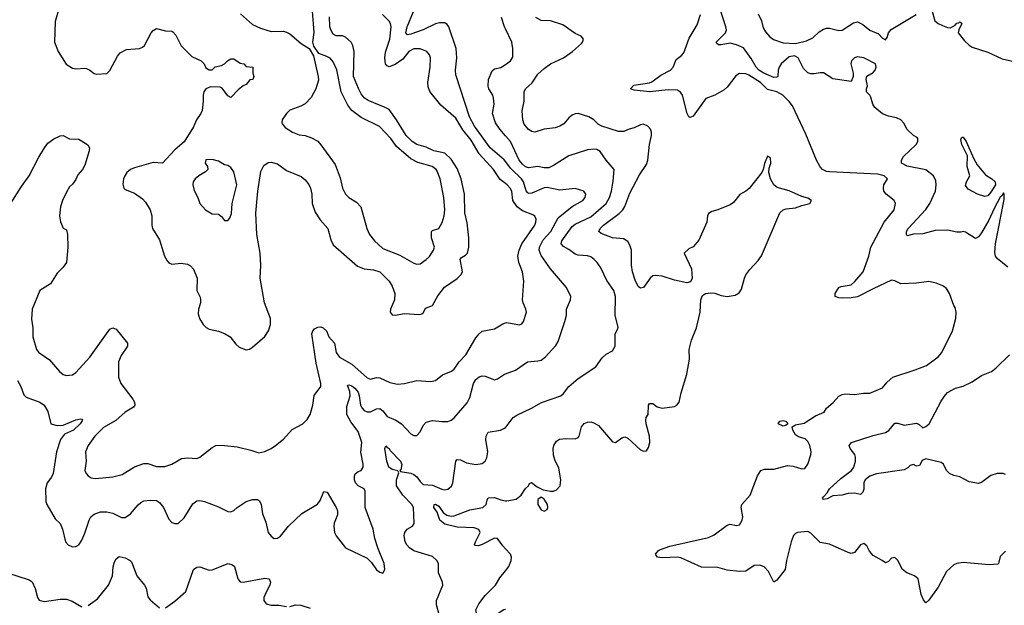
# Model space of a CAD drawing. Header units: inches. Extents: x 1603819 to 1745079, y 385938 to 533966.
# Tile 234 of 256: x 1676869 to 1683216, y 440240 to 444016. Entities that reach past the tile are written whole.
import ezdxf

# ---------------------------------------------------------------- set-up
doc = ezdxf.new("R2010")
doc.units = ezdxf.units.IN
doc.header["$MEASUREMENT"] = 0
doc.layers.add('B6474', color=7, linetype='Continuous')
doc.layers.add('B6484', color=7, linetype='Continuous')

msp = doc.modelspace()

# ---------------------------------------------------------------- linework, layer by layer
at = {"layer": 'B6474', "color": 5}
for points, elevation in [([(1677116.1, 444070), (1677096.8, 444003.2), (1677092.4, 443870), (1677116.9, 443810), (1677168.8, 443728.8), (1677210, 443703.6), (1677230, 443698.5), (1677290, 443703.1), (1677299.9, 443699.9), (1677322, 443690), (1677350, 443668.9), (1677364.9, 443665), (1677430, 443668.7), (1677450, 443689), (1677498.9, 443781.1), (1677517.5, 443802.5), (1677556.6, 443823.4), (1677641.2, 443830), (1677661.1, 443838.9), (1677673.3, 443850), (1677716.8, 443930), (1677730, 443946.9), (1677750, 443958.2), (1677810, 443942.9), (1677850, 443942.3), (1677857.1, 443937.1), (1677874.9, 443914.9), (1677910, 443847), (1677978.5, 443778.5), (1678038, 443750), (1678057.3, 443730), (1678070, 443706), (1678090, 443691.3), (1678110, 443692), (1678129.3, 443710.7), (1678170, 443721), (1678190, 443731), (1678209.5, 443750.5), (1678230, 443762.8), (1678250, 443762.8), (1678290, 443736), (1678314, 443730), (1678330, 443714), (1678372, 443710), (1678372, 443670), (1678378, 443650), (1678371, 443630), (1678352, 443628), (1678330, 443598), (1678310, 443589), (1678276.7, 443563.3), (1678230, 443514), (1678210, 443525.2), (1678173.6, 443573.6), (1678160.9, 443580.9), (1678098.3, 443581.7), (1678070, 443569.6), (1678056.5, 443550), (1678051.5, 443530), (1678052.3, 443490), (1678045.2, 443430), (1678036.5, 443410), (1678008.5, 443370), (1677990, 443324.7), (1677930, 443228.3), (1677870, 443177.6), (1677790, 443089.7), (1677730, 443094.9), (1677610, 443061.2), (1677584.1, 443050), (1677560.5, 443030), (1677546.7, 443010), (1677539, 442990), (1677534.3, 442954.3), (1677540.2, 442930), (1677550, 442920.3), (1677610, 442896.5), (1677660.3, 442860.3), (1677679.4, 442839.4), (1677709.2, 442790), (1677721.6, 442750), (1677720.3, 442690), (1677724.9, 442670), (1677770, 442596), (1677803.2, 442490), (1677820, 442460), (1677830, 442448.5), (1677850, 442439), (1677910, 442446.9), (1677950, 442439.1), (1677970, 442428.9), (1677990, 442406.4), (1678013.4, 442350), (1678010.5, 442270), (1678030.2, 442230.2), (1678033.7, 442213.7), (1678033.6, 442190), (1678022, 442150), (1678019.9, 442119.9), (1678029, 442090), (1678052, 442050), (1678071.1, 442031.1), (1678090, 442020.3), (1678150, 442007.6), (1678190, 441992.9), (1678224.9, 441970), (1678263, 441923), (1678284.3, 441904.3), (1678330, 441886.8), (1678350, 441890.6), (1678370, 441904.9), (1678450, 441973.4), (1678473.2, 442010), (1678485.3, 442050), (1678486.4, 442090), (1678447.1, 442190), (1678418.4, 442350), (1678423.9, 442430), (1678420.1, 442510), (1678398.2, 442630), (1678391.7, 442768.3), (1678404.7, 442910), (1678423.7, 443036.3), (1678443.6, 443076.4), (1678470, 443094), (1678490, 443096.1), (1678530, 443086.9), (1678590, 443043.9), (1678683.7, 443003.7), (1678710, 442983.7), (1678733.7, 442953.7), (1678743.9, 442930), (1678752.3, 442890), (1678754, 442830), (1678774.2, 442774.2), (1678805.7, 442725.7), (1678856, 442670), (1678875.5, 442595.5), (1678890, 442563.7), (1679045.9, 442425.9), (1679089.5, 442409.5), (1679150, 442403), (1679190, 442390.8), (1679250.2, 442330), (1679270, 442298.4), (1679287.2, 442250), (1679284.7, 442210), (1679259.6, 442150), (1679257.6, 442130), (1679270, 442113), (1679290.3, 442110.3), (1679350, 442120.7), (1679444.7, 442115.3), (1679460.8, 442119.2), (1679472.1, 442127.9), (1679485.2, 442154.8), (1679530, 442174), (1679564.6, 442235.4), (1679607.8, 442292.2), (1679690, 442346), (1679712.8, 442370), (1679724.4, 442390), (1679708.6, 442471.4), (1679716.9, 442483.1), (1679743, 442497), (1679755.6, 442510), (1679765, 442550), (1679765, 442610), (1679753.3, 442706.7), (1679737.8, 442770), (1679736.9, 442890), (1679714.3, 442990), (1679690, 443056.2), (1679650, 443117.3), (1679610, 443154.4), (1679539.8, 443170), (1679490, 443194.2), (1679430, 443209.9), (1679399.3, 443230), (1679359.8, 443270), (1679298.2, 443370), (1679250, 443435.8), (1679226, 443450), (1679114.8, 443494.8), (1679090, 443511.1), (1679070, 443538), (1679052.6, 443572.6), (1679021.1, 443650), (1679024.3, 443810), (1679016.8, 443850), (1679004.8, 443870), (1678970, 443903.1), (1678950, 443910.6), (1678910, 443910.7), (1678890, 443922.8), (1678874.7, 443950), (1678869.3, 443970), (1678866.3, 444033.7)], 520), ([(1678292.8, 444052.8), (1678370, 443985.6), (1678421.8, 443961.8), (1678490, 443938.9), (1678570, 443941.1), (1678590, 443934.9), (1678610, 443923.6), (1678682.9, 443862.9), (1678736, 443830), (1678762.5, 443782.5), (1678794, 443650), (1678794.9, 443625.1), (1678778.7, 443570), (1678747.1, 443512.9), (1678710, 443472.1), (1678682.4, 443457.6), (1678610, 443432.2), (1678588.4, 443411.6), (1678561, 443370), (1678558.8, 443350), (1678562.5, 443342.5), (1678581.1, 443321.1), (1678628.2, 443290), (1678670, 443272.8), (1678710, 443268.2), (1678750, 443254.9), (1678790, 443231.6), (1678810, 443208.5), (1678901.7, 443081.7), (1678936, 442996), (1678950.2, 442930), (1678969, 442890), (1678990, 442868.9), (1679040, 442840), (1679069.2, 442809.2), (1679105.8, 442670), (1679125, 442630), (1679156.2, 442590), (1679210, 442539.7), (1679318.5, 442498.5), (1679410, 442445.3), (1679430, 442438.7), (1679450, 442442), (1679490, 442468.8), (1679510, 442488.7), (1679536.3, 442530), (1679544, 442550), (1679523.7, 442610), (1679523.1, 442650), (1679530, 442656.5), (1679570.9, 442670), (1679592.3, 442707.7), (1679606.2, 442750), (1679610.7, 442790), (1679603.1, 442870), (1679579.8, 442990), (1679559.7, 443039.7), (1679553.7, 443050), (1679527.8, 443070), (1679435.8, 443095.8), (1679390, 443119.4), (1679298.7, 443198.7), (1679260.9, 443250), (1679187.6, 443327.6), (1679070, 443384.5), (1679009.8, 443430), (1678985.1, 443465.1), (1678941, 443550), (1678912.6, 443692.6), (1678890, 443744.2), (1678870, 443766.9), (1678850, 443779.1), (1678798, 443798), (1678764.1, 443844.1), (1678759.7, 443870), (1678766.3, 443933.7), (1678756.3, 444070)], 540), ([(1680000, 442959.1), (1679965.3, 442985.3), (1679922.8, 443050), (1679831.3, 443150), (1679778.4, 443238.4), (1679725.3, 443305.3), (1679680.1, 443380.1), (1679584.8, 443464.8), (1679513.3, 443553.3), (1679502.1, 443582.1), (1679499.9, 443610), (1679516, 443710), (1679517.2, 443770), (1679510.9, 443790), (1679493.7, 443810), (1679450, 443828.7), (1679410, 443827.1), (1679376.5, 443810), (1679339.6, 443760.4), (1679290, 443727.6), (1679250, 443711), (1679237.2, 443717.2), (1679227.3, 443730), (1679222.5, 443770), (1679226.4, 443806.3), (1679255.9, 443890), (1679263, 443970), (1679258.8, 443990), (1679250, 444005.1), (1679208.4, 444050)], 480), ([(1680000, 443102.3), (1679992.4, 443112.4), (1679900.8, 443190), (1679801.7, 443330), (1679768.7, 443390), (1679679.6, 443659.6), (1679677.8, 443690), (1679687.9, 443770), (1679682, 443830), (1679634.7, 443970), (1679624.9, 443984.9), (1679610, 443994.5), (1679575.2, 443995.2), (1679550, 443988.5), (1679470.7, 443949.3), (1679390, 443921.9), (1679370, 443918.4), (1679358.9, 443930), (1679366.2, 443970), (1679408.2, 444068.2)], 460), ([(1680000, 443957.2), (1679994, 443970), (1679974.3, 444030)], 440), ([(1680000, 443267.4), (1679963.5, 443310), (1679936.9, 443350), (1679917.4, 443410), (1679926.6, 443470), (1679924.2, 443510), (1679919.8, 443530), (1679892.4, 443570), (1679888, 443588), (1679891.4, 443630), (1679914.1, 443685.9), (1679930, 443699.1), (1679970, 443708), (1680000, 443725.7)], 440), ([(1676810.8, 442829.2), (1676880.2, 442939.8), (1676930.6, 443010), (1676992.5, 443130), (1677030, 443190.3), (1677050, 443218.5), (1677090, 443247.4), (1677130, 443267.2), (1677150, 443268.7), (1677190, 443246.7), (1677250, 443246), (1677308.4, 443208.4), (1677318, 443190), (1677317, 443170), (1677290, 443078), (1677274, 443050), (1677243.6, 443016.4), (1677230, 442984.5), (1677210, 442955.1), (1677190, 442937), (1677170, 442903.7), (1677144.7, 442850), (1677132.9, 442810), (1677126.7, 442750), (1677132, 442712), (1677150, 442671), (1677170, 442661), (1677178.3, 442630), (1677178.9, 442550), (1677170.3, 442450), (1677150, 442419.5), (1677110, 442382.4), (1677067, 442313), (1676999.7, 442270), (1676950.2, 442150), (1676944.2, 442084.2), (1676952.7, 442030), (1676954.7, 441970), (1676978.3, 441890), (1676992.9, 441870), (1677062.2, 441822.2), (1677126.5, 441746.5), (1677150, 441727.9), (1677170, 441720.7), (1677210, 441726.2), (1677230, 441740.3), (1677320.4, 441839.6), (1677450, 442019.6), (1677469.5, 442030), (1677490, 442020.9), (1677564.9, 441930), (1677563.6, 441910), (1677522.2, 441850), (1677506.4, 441810), (1677505.5, 441710), (1677520.2, 441670), (1677598, 441570), (1677608.1, 441550), (1677611.8, 441530), (1677601.8, 441518.2), (1677550, 441484.7), (1677489.5, 441430.5), (1677410, 441387.1), (1677352.7, 441330), (1677310.2, 441270), (1677292.7, 441230), (1677296.5, 441170), (1677289.1, 441110), (1677297, 441090), (1677310, 441074.4), (1677330, 441062.6), (1677357.3, 441057.3), (1677470, 441067.8), (1677530, 441083.2), (1677610, 441132.6), (1677670, 441155), (1677694.9, 441154.9), (1677750, 441135), (1677804.9, 441135.1), (1677850, 441149.2), (1677912.9, 441187.1), (1677950, 441191.1), (1678010, 441187.1), (1678030, 441195.4), (1678110, 441258), (1678134, 441270), (1678170, 441272.2), (1678270, 441262), (1678359.9, 441239.9), (1678410, 441222.4), (1678450, 441232.6), (1678489.6, 441250), (1678518.9, 441270), (1678570, 441310.5), (1678626.2, 441373.8), (1678693.2, 441410), (1678722.3, 441437.7), (1678740.5, 441470), (1678759.6, 441530), (1678766.5, 441593.5), (1678809.5, 441650), (1678810.9, 441670), (1678780.8, 441800.8), (1678752.3, 441990), (1678759.5, 442010), (1678770, 442022.5), (1678790, 442033.4), (1678810, 442035.4), (1678826, 442030), (1678846.9, 442010), (1678861.9, 441970), (1678898.3, 441930), (1678909.1, 441870), (1678930, 441839.3), (1679010, 441794.7), (1679110, 441706.9), (1679130, 441698), (1679170, 441709), (1679190, 441707.6), (1679255.6, 441675.6), (1679304.8, 441664.8), (1679350.7, 441669.3), (1679430, 441689), (1679516.9, 441683.1), (1679549.8, 441690.2), (1679593.8, 441726.2), (1679652, 441750), (1679670, 441763.1), (1679701, 441810), (1679744.2, 441855.8), (1679810, 441965.5), (1679830, 441991.3), (1679850, 442008), (1679930, 442022.3), (1679984.4, 442055.6), (1680000, 442061)], 480), ([(1676855.6, 441690), (1676876.9, 441650), (1676896.1, 441596.1), (1676910, 441582.9), (1676998.7, 441550), (1677027.5, 441530), (1677050.3, 441489.7), (1677070.5, 441410.5), (1677110, 441399.5), (1677150, 441401.3), (1677230, 441436.2), (1677261.4, 441441.4), (1677270, 441440.7), (1677274.6, 441434.6), (1677258.9, 441410), (1677216.5, 441370), (1677157.6, 441342.4), (1677132.3, 441310), (1677106.5, 441230), (1677084, 441090), (1677073.4, 441066.6), (1677045.5, 441030), (1677034.9, 440990), (1677036.5, 440910), (1677044.2, 440890), (1677098.3, 440798.3), (1677130, 440766.8), (1677144.9, 440730), (1677165.3, 440650), (1677180.5, 440630), (1677210, 440617), (1677230, 440619.5), (1677250, 440630.4), (1677270, 440659.1), (1677290, 440704.9), (1677317.4, 440790), (1677328.7, 440810), (1677350, 440828.2), (1677390, 440842.3), (1677430, 440843.6), (1677470, 440834.4), (1677525.2, 440805.2), (1677550, 440806.5), (1677583.5, 440830), (1677632, 440888), (1677650, 440903.2), (1677670, 440913), (1677710, 440918.6), (1677750, 440915.8), (1677770, 440902.4), (1677797, 440870), (1677830, 440794.8), (1677850, 440774.8), (1677870, 440766.8), (1677890, 440767.7), (1677930, 440803), (1677985.9, 440894.1), (1678010, 440914), (1678030, 440916.5), (1678061, 440910), (1678150, 440874.6), (1678210, 440844.4), (1678230, 440842), (1678250, 440850.3), (1678271.2, 440870), (1678330, 440910.2), (1678370, 440923.2), (1678402.9, 440922.9), (1678414, 440914), (1678424.9, 440890), (1678434, 440830), (1678455.1, 440775.1), (1678470.3, 440710.3), (1678490, 440685.5), (1678510, 440670.5), (1678530, 440674), (1678550, 440686.3), (1678602, 440750), (1678688.7, 440831.3), (1678788.1, 440891.9), (1678805, 440915), (1678830, 440974), (1678850.6, 440970), (1678910.1, 440870.1), (1678916.9, 440850), (1678916.8, 440823.2), (1678896.5, 440770), (1678893.4, 440750), (1678898.3, 440710), (1678910, 440688), (1678970, 440610.5), (1679110, 440544.4), (1679136.7, 440516.7), (1679170, 440468.8), (1679190, 440454), (1679210, 440448), (1679222.4, 440470), (1679218.3, 440510), (1679178.3, 440610), (1679158.2, 440670), (1679148.3, 440730), (1679095.2, 440870), (1679095.2, 440975.2), (1679089.6, 440990), (1679050, 441011), (1679033.1, 441030), (1679027.4, 441050), (1679027.4, 441072.6), (1679032.5, 441087.5), (1679050, 441102.4), (1679071.1, 441108.9), (1679082.4, 441130), (1679084, 441150), (1679067.5, 441227.5), (1679075.6, 441290), (1679050, 441361), (1679002.7, 441422.7), (1678977.7, 441470), (1678978.8, 441521.2), (1678999.9, 441590), (1678998.1, 441618.1), (1678983, 441657), (1678990, 441660.5), (1679010, 441654), (1679030, 441639.3), (1679050, 441614.4), (1679057.9, 441590), (1679066.2, 441530), (1679076.1, 441510), (1679090, 441495.1), (1679110, 441487.4), (1679130, 441487), (1679170, 441505.8), (1679190, 441508.9), (1679210, 441493.7), (1679238, 441458), (1679294.6, 441434.6), (1679330.2, 441410.2), (1679390, 441346), (1679410, 441335.5), (1679430, 441334), (1679450, 441358.8), (1679470, 441399.3), (1679490, 441420.3), (1679530, 441431.7), (1679590, 441424.2), (1679630, 441426), (1679650, 441433.1), (1679670, 441448.7), (1679754.1, 441545.9), (1679770, 441579.1), (1679794, 441670), (1679810, 441696.5), (1679830, 441713.1), (1679850, 441719.5), (1679870, 441717.1), (1679930, 441692.7), (1679950, 441699.5), (1679994.5, 441730), (1680000, 441732)], 460), ([(1679574.3, 440174.3), (1679555.8, 440244.2), (1679556.8, 440270), (1679595.8, 440370), (1679595.1, 440390), (1679569.8, 440450), (1679569.7, 440510), (1679557.3, 440530), (1679530, 440554.6), (1679410, 440590.9), (1679382.6, 440610), (1679364.8, 440630), (1679354.8, 440650), (1679348.3, 440690), (1679351.8, 440710), (1679366, 440730), (1679401.2, 440750), (1679411.5, 440768.5), (1679407.1, 440870), (1679397.1, 440890), (1679338.5, 440950), (1679298.9, 441010), (1679298.9, 441050), (1679313.2, 441093.2), (1679306.2, 441106.2), (1679270, 441116.1), (1679249.7, 441130), (1679235.3, 441170), (1679222, 441250), (1679230, 441267.3), (1679237.2, 441257.2), (1679250, 441251.6), (1679257.7, 441237.7), (1679322.9, 441170), (1679332, 441148), (1679325.5, 441114.5), (1679318.8, 441110), (1679323.8, 441103.8), (1679390, 441091.8), (1679410, 441083.8), (1679428.9, 441068.9), (1679450, 441038.7), (1679470, 441019.6), (1679530, 441014.7), (1679590, 440988.3), (1679610, 440985), (1679630, 440989.1), (1679652.6, 441007.4), (1679662.2, 441030), (1679680.7, 441170), (1679690, 441180.5), (1679710, 441178), (1679750, 441159), (1679810, 441148.9), (1679850, 441155.3), (1679870.6, 441169.4), (1679881.4, 441190), (1679886.2, 441230), (1679874.6, 441310), (1679877.1, 441330), (1679890, 441355.3), (1679969, 441370), (1679990, 441379.5), (1680000, 441386.5)], 440), ([(1680000, 440604.6), (1679982.5, 440622.5), (1679950, 440671.8), (1679930, 440673.9), (1679850, 440631.4), (1679824.5, 440624.5), (1679804.9, 440624.9), (1679801.6, 440630), (1679807.7, 440650), (1679838.2, 440710), (1679829.8, 440729.8), (1679798.7, 440738.7), (1679690, 440743.7), (1679610, 440762.7), (1679577.3, 440790), (1679559.6, 440839.6), (1679539.3, 440870), (1679541.2, 440890), (1679550, 440891.4), (1679570, 440878.8), (1679598.5, 440838.5), (1679621.5, 440821.5), (1679650, 440814.7), (1679670, 440816), (1679770, 440855.6), (1679855.1, 440870), (1679876.4, 440890), (1679881.8, 440918.2), (1679890, 440932.3), (1679930, 440934.3), (1679970, 440919.8), (1680000, 440914.5)], 420), ([(1677310, 440238), (1677370, 440282), (1677442, 440370), (1677467, 440430), (1677472.4, 440487.6), (1677480.4, 440519.6), (1677490, 440538.8), (1677510, 440555.5), (1677550, 440547), (1677582, 440530), (1677590, 440520.7), (1677624.9, 440430), (1677674.4, 440370), (1677684.9, 440350), (1677694.6, 440294.6), (1677710, 440274.8), (1677770, 440223)], 440), ([(1677810, 440223.1), (1677870, 440266), (1677940.4, 440330), (1677989.8, 440470), (1678010, 440487), (1678030, 440487.2), (1678090, 440466), (1678110, 440468.2), (1678214, 440510), (1678241.4, 440501.4), (1678254, 440490), (1678276.3, 440410), (1678290.5, 440390.5), (1678310, 440388.4), (1678450, 440414.4), (1678478, 440410), (1678486.8, 440390), (1678482, 440370), (1678459.1, 440330), (1678443, 440290), (1678442, 440270), (1678458.8, 440250), (1678490, 440241.3), (1678539.6, 440240.4), (1678590, 440232.2)], 440), ([(1676790.3, 440450.4), (1676930, 440404), (1676950.3, 440390.4), (1676968.7, 440348.7), (1676983.1, 440290), (1676993.8, 440273.8), (1677030, 440264.6), (1677130, 440278.9), (1677170, 440279.5), (1677207.1, 440267.1), (1677270, 440230.8)], 440), ([(1680000, 440212.2), (1679990, 440209.9), (1679910, 440159.1), (1679890, 440151.5), (1679857.2, 440157.2), (1679830, 440168.3), (1679813.3, 440190), (1679809.7, 440210), (1679828.3, 440250), (1679870, 440304.2), (1679936.2, 440370), (1679963.7, 440416.3), (1680000, 440462.2)], 420), ([(1678610, 440232.7), (1678650, 440243.8), (1678680.4, 440240.4), (1678742.5, 440222.5)], 440)]:
    msp.add_lwpolyline(points, dxfattribs=dict(at, elevation=elevation))
at = {"layer": 'B6474', "color": 5, "elevation": 540}
msp.add_lwpolyline([(1678110, 443113.6), (1678070, 443111.6), (1678064, 443090), (1678080.7, 443070), (1678082, 443050), (1678066.1, 443033.9), (1678023.1, 443010), (1678000.3, 442990), (1677988.2, 442970), (1677985.5, 442950), (1677994.4, 442914.4), (1678017.3, 442870), (1678031, 442830), (1678066, 442790), (1678110, 442764), (1678150, 442761), (1678170, 442746), (1678190, 442721), (1678210, 442721), (1678223.2, 442736.8), (1678233.8, 442766.2), (1678239.6, 442830), (1678269.8, 442950), (1678250, 443034), (1678230, 443063.7), (1678210, 443075.1), (1678190, 443079.3), (1678150, 443103.7)], close=True, dxfattribs=at)
at = {"layer": 'B6484', "color": 5}
for points, elevation in [([(1683239.9, 442419.9), (1683170, 442476.8), (1683159.8, 442490), (1683154.2, 442514.2), (1683158.7, 442570), (1683215.5, 442855.5), (1683215.3, 442890), (1683210, 442898.7), (1683200.2, 442879.8), (1683190, 442871.8), (1683150, 442798.4), (1683116.6, 442723.4), (1683070, 442640.7), (1683050, 442615), (1683030, 442605.1), (1682965.6, 442645.6), (1682950, 442649.2), (1682935.2, 442644.8), (1682910, 442645.6), (1682850, 442659.1), (1682770, 442656.8), (1682690, 442634.8), (1682630, 442633.5), (1682590, 442622.9), (1682585.1, 442630), (1682585, 442650), (1682595.9, 442670), (1682710, 442791.8), (1682736.4, 442830), (1682773, 442910), (1682777.9, 442950), (1682775.8, 442975.8), (1682760.5, 443010), (1682710, 443048.4), (1682590, 443070.8), (1682554.3, 443090), (1682554, 443110), (1682566, 443134), (1682649, 443210), (1682659, 443230), (1682658, 443250), (1682655.3, 443255.3), (1682630, 443268), (1682590, 443308), (1682569.3, 443349.3), (1682549.3, 443369.3), (1682522, 443382), (1682470, 443393.2), (1682430, 443409.2), (1682382, 443450), (1682368, 443470), (1682356, 443516), (1682348.7, 443530), (1682328, 443550), (1682328, 443570), (1682335.3, 443590), (1682325.2, 443630), (1682329.4, 443650.6), (1682370, 443674.8), (1682382.7, 443690), (1682389.3, 443710), (1682385.2, 443730), (1682310, 443769.4), (1682270, 443775.1), (1682250, 443769.2), (1682230.8, 443750), (1682227.3, 443730), (1682242.8, 443670), (1682241, 443650), (1682230, 443618), (1682110, 443634), (1682050, 443673.2), (1682030, 443674), (1681990, 443666), (1681970, 443666), (1681950, 443673.2), (1681921.5, 443701.5), (1681887, 443770), (1681863.3, 443783.3), (1681830, 443776), (1681777.7, 443730), (1681764.1, 443710), (1681758.1, 443690), (1681755.9, 443650), (1681750, 443644.1), (1681730, 443643), (1681665.3, 443670), (1681634.8, 443690), (1681616.5, 443710), (1681585.2, 443765.2), (1681534.6, 443834.6), (1681490, 443854), (1681450, 443864.4), (1681390, 443854.3), (1681374, 443854), (1681362, 443862), (1681359.6, 443870), (1681418, 443930), (1681424.8, 443950), (1681421.2, 443970), (1681345.7, 444205.7)], 360), ([(1683224.7, 440590), (1683190, 440555.3), (1683178.8, 440510), (1683173.8, 440506.2), (1683118.1, 440501.9), (1682950, 440516.6), (1682910.4, 440510), (1682890, 440500.5), (1682842.5, 440457.5), (1682790, 440357.7), (1682730, 440273.3), (1682710, 440256.2), (1682694.5, 440274.5), (1682679.7, 440310), (1682661.6, 440410), (1682638, 440430), (1682587, 440450), (1682559.5, 440470), (1682530, 440529), (1682510, 440549), (1682490, 440544), (1682470, 440522), (1682450, 440514), (1682429, 440530), (1682370, 440560.9), (1682347.1, 440590), (1682330, 440624.2), (1682310, 440638.9), (1682290, 440629.6), (1682250, 440579.7), (1682230, 440574), (1682210, 440579.7), (1682090, 440634.4), (1682030, 440645.3), (1681970, 440704.5), (1681950, 440716.8), (1681884, 440710), (1681870, 440703.5), (1681858.3, 440690), (1681841.8, 440650), (1681811.6, 440530), (1681804.2, 440470), (1681750, 440401.7), (1681730, 440389.4), (1681697, 440457), (1681667.4, 440487.4), (1681639.7, 440499.7), (1681603.6, 440496.4), (1681550, 440461), (1681510, 440458.5), (1681430, 440465.7), (1681370, 440484.4), (1681265, 440485), (1681130, 440546.6), (1681110, 440550.8), (1681010, 440546.2), (1680981.2, 440550), (1680966.6, 440570), (1680986.8, 440593.2), (1681000, 440600), (1681059.5, 440620.5), (1681310, 440676.5), (1681345, 440695), (1681430, 440757.6), (1681450, 440762.4), (1681490, 440754.9), (1681510, 440759.1), (1681527.3, 440790), (1681531.2, 440810), (1681519.6, 440870), (1681523.6, 440890), (1681578.3, 440950), (1681624.5, 441075.5), (1681647, 441110), (1681670, 441117.6), (1681730, 441116.9), (1681819.4, 441140.6), (1681856.1, 441136.1), (1681910, 441119.1), (1681930, 441122.3), (1681948.6, 441150), (1681969.8, 441210.2), (1681971.8, 441230), (1681962.4, 441270), (1681950, 441296.2), (1681932.7, 441312.7), (1681890, 441326.6), (1681870, 441338.7), (1681851.9, 441370), (1681849.6, 441390.4), (1681870, 441403.6), (1681926.5, 441413.5), (1681998, 441462), (1682054.8, 441485.2), (1682069.4, 441510), (1682112.9, 441547.1), (1682150, 441588.2), (1682170, 441599.5), (1682190, 441603.1), (1682250, 441599.3), (1682307.5, 441607.5), (1682350, 441608), (1682430, 441643.1), (1682460.6, 441679.4), (1682497.3, 441710), (1682642.6, 441757.4), (1682713.7, 441786.3), (1682790, 441842), (1682813.7, 441870), (1682883, 442010), (1682903.7, 442090), (1682906, 442130), (1682899.5, 442159.5), (1682890, 442174), (1682863.1, 442250), (1682842.9, 442282.9), (1682819.3, 442299.3), (1682777.3, 442317.3), (1682730, 442328), (1682650, 442316.5), (1682550, 442312.9), (1682510, 442332.1), (1682490, 442335.7), (1682370, 442281.1), (1682270, 442229.4), (1682230, 442221.7), (1682170, 442220.3), (1682150, 442221.4), (1682125.6, 442230), (1682125.6, 442250), (1682150, 442288), (1682164.9, 442295.1), (1682230, 442307.1), (1682253.1, 442326.8), (1682305.3, 442390), (1682342, 442490), (1682355.6, 442550), (1682442.3, 442710), (1682505.3, 442790), (1682515.4, 442830), (1682506, 442850), (1682455.1, 442890), (1682439.7, 442910), (1682436.4, 442930), (1682440.4, 442950), (1682463.1, 442990), (1682442, 443010), (1682398.9, 443018.9), (1682090, 443035.3), (1682070, 443037.7), (1682045, 443050), (1682030, 443067.1), (1682006.2, 443110), (1681936.5, 443276.5), (1681850, 443459.8), (1681830, 443488.7), (1681788.2, 443530), (1681750, 443550.4), (1681690, 443564.9), (1681645.4, 443610), (1681570, 443657.2), (1681550, 443666.7), (1681510, 443669.1), (1681485.5, 443654.5), (1681430, 443581), (1681410, 443563.1), (1681350, 443529.6), (1681292.8, 443507.2), (1681210, 443394.3), (1681190, 443384.7), (1681182.4, 443390), (1681171.8, 443411.8), (1681140.7, 443530), (1681128.7, 443548.7), (1681110, 443562), (1681050, 443564), (1680930, 443551.2), (1680830, 443560.9), (1680805.6, 443570), (1680827, 443593), (1680930, 443608), (1680945, 443615), (1681001.4, 443658.6), (1681064.1, 443690), (1681082.4, 443710), (1681101.4, 443758.6), (1681136, 443784), (1681150, 443801.1), (1681184, 443896), (1681237, 443983), (1681258.3, 444050)], 380), ([(1681630, 444052.7), (1681650, 444008.4), (1681662.4, 443962.4), (1681676.9, 443936.9), (1681705.1, 443905.1), (1681727.5, 443887.5), (1681790, 443865.4), (1681870, 443862.9), (1681940.1, 443879.9), (1681982.1, 443897.9), (1682023.4, 443936.6), (1682050, 443954.2), (1682070, 443960.6), (1682090, 443960.3), (1682150, 443946), (1682170, 443949), (1682244.2, 443995.8), (1682270, 444000.8), (1682305.1, 443985.1), (1682350, 443948.3), (1682405.2, 443925.2), (1682430, 443897.3), (1682450, 443884.7), (1682460.2, 443899.8), (1682469, 443930), (1682487.3, 443952.7), (1682647.3, 444050)], 360), ([(1682750, 444078), (1682769.1, 444009.1), (1682790, 443990.4), (1682817.2, 443977.2), (1682850, 443965.5), (1682870, 443964), (1682899.5, 443980.5), (1682910, 443994), (1682924, 443996), (1682930, 444002), (1682936.9, 443996.9), (1682942, 443990), (1682922, 443950), (1682918, 443930), (1682959.9, 443879.9), (1682990, 443850.7), (1683010, 443839.1), (1683110, 443806.8), (1683202.5, 443762.5), (1683270, 443747.3)], 360), ([(1680000, 440914.5), (1680010, 440912.8), (1680070, 440923.5), (1680101.4, 440950), (1680130, 440992.4), (1680149.6, 441010), (1680154.6, 441025.4), (1680168.7, 441031.3), (1680203.9, 441003.9), (1680244.2, 440984.2), (1680290, 440975.3), (1680310, 440975.8), (1680330, 440983.8), (1680353.6, 441010), (1680358.4, 441050), (1680344.2, 441124.2), (1680318.8, 441178.8), (1680310, 441209), (1680308.7, 441250), (1680312.8, 441270), (1680330, 441299.1), (1680349.7, 441310.3), (1680390, 441316.4), (1680450, 441312.4), (1680470, 441321.6), (1680476.3, 441330), (1680490.9, 441390), (1680508.4, 441411.6), (1680530, 441421.6), (1680550, 441422.3), (1680570, 441416.9), (1680599.5, 441399.5), (1680690, 441294.8), (1680710, 441290.7), (1680750, 441320.5), (1680770, 441326), (1680790, 441318.4), (1680870, 441243.1), (1680890, 441233.4), (1680910, 441235.8), (1680923.3, 441256.7), (1680931.7, 441290), (1680928.9, 441330), (1680907.6, 441410), (1680905.8, 441434.2), (1680908.5, 441451.6), (1680919.5, 441470), (1680923.6, 441530), (1680930, 441540.7), (1680950, 441540.7), (1680978.8, 441518.8), (1681010.5, 441510.5), (1681090, 441522.6), (1681106, 441530), (1681120.7, 441550), (1681132.6, 441610), (1681169.7, 441730), (1681186, 441826), (1681184.7, 441890), (1681199.6, 441950), (1681231.8, 442030), (1681254.7, 442130), (1681260.7, 442210), (1681270, 442238), (1681289.5, 442250.5), (1681324.8, 442255.2), (1681350, 442252.4), (1681390, 442237.6), (1681430, 442230.4), (1681480.5, 442239.5), (1681506.3, 442253.7), (1681522, 442278), (1681541, 442350), (1681550.9, 442370), (1681575.9, 442404.1), (1681630, 442463.1), (1681650, 442492.7), (1681770, 442770.5), (1681790, 442788.7), (1681810, 442796.5), (1681870, 442803.1), (1681910, 442818), (1681962, 442830), (1681973.2, 442850), (1681950, 442865.2), (1681910, 442876.2), (1681830, 442912.4), (1681752.8, 442932.8), (1681730.7, 442950.7), (1681709.6, 442990), (1681698.7, 443030), (1681701.3, 443058.7), (1681711.5, 443091.5), (1681710, 443126), (1681690, 443135.3), (1681670, 443088), (1681662.4, 443050), (1681653.4, 443030), (1681572.3, 442927.7), (1681550, 442909.7), (1681511.4, 442888.6), (1681470, 442836.2), (1681450, 442821.6), (1681370, 442789.6), (1681330, 442778.4), (1681310, 442765.2), (1681303.1, 442750), (1681299.5, 442710), (1681246.4, 442593.6), (1681210, 442552), (1681182, 442538), (1681152, 442510), (1681199.3, 442410), (1681204.9, 442350), (1681194, 442326), (1681170, 442319.5), (1681090, 442336.9), (1681010, 442362.4), (1680970, 442367.4), (1680950, 442363.5), (1680933.4, 442350), (1680890, 442289.7), (1680870, 442285.7), (1680856.3, 442296.3), (1680836.5, 442336.4), (1680819.9, 442390), (1680813.3, 442433.3), (1680813, 442530), (1680802.9, 442562.9), (1680790, 442586), (1680762.4, 442602.4), (1680690, 442608.7), (1680617.8, 442637.8), (1680601.7, 442650), (1680610.9, 442670), (1680632.7, 442690), (1680733.5, 442766.5), (1680756.6, 442790), (1680769.6, 442810.4), (1680802.2, 442897.8), (1680865.5, 443014.5), (1680910, 443082.6), (1680918.4, 443110), (1680928.2, 443211.8), (1680941.8, 443270), (1680942.5, 443290), (1680935.9, 443310), (1680918.2, 443330), (1680890, 443342.2), (1680870, 443338.6), (1680830, 443317.4), (1680798, 443310), (1680764.6, 443295.4), (1680730, 443295.5), (1680621.6, 443330), (1680600.6, 443340.6), (1680569.6, 443370), (1680537.6, 443390), (1680470, 443410.6), (1680450, 443408.9), (1680430, 443399.8), (1680410, 443383.9), (1680375.7, 443344.3), (1680350.8, 443329.2), (1680321.1, 443318.9), (1680250, 443309.8), (1680190, 443289.8), (1680170, 443294), (1680148.1, 443308.1), (1680121.3, 443341.3), (1680112, 443370), (1680107.3, 443427.3), (1680122, 443490), (1680121, 443550), (1680129.4, 443570), (1680172.3, 443607.7), (1680210, 443664.9), (1680250, 443702), (1680290, 443731.3), (1680374, 443770), (1680432, 443810), (1680490, 443862), (1680497, 443870), (1680502.7, 443890), (1680489.5, 443909.5), (1680450, 443927), (1680370, 443983.5), (1680290, 444007.3), (1680230, 444010.7), (1680197.3, 444030)], 420), ([(1680000, 443725.7), (1680007.3, 443730), (1680033, 443750), (1680047, 443773), (1680047.3, 443830), (1680041, 443870), (1680000, 443957.2)], 440), ([(1680000, 441386.5), (1680005.1, 441390), (1680049.5, 441450), (1680073.8, 441466.2), (1680167.3, 441510), (1680233.1, 441546.9), (1680358.4, 441590), (1680375.4, 441604.6), (1680409.9, 441650.1), (1680470, 441702.3), (1680583.5, 441776.5), (1680624.4, 441835.6), (1680650, 441858.8), (1680690, 441881), (1680707, 441910), (1680707.3, 441990), (1680722.7, 442017.3), (1680726, 442034), (1680708.5, 442108.5), (1680709.8, 442230), (1680698.4, 442270), (1680654.9, 442334.9), (1680615.8, 442415.8), (1680592.5, 442450), (1680572.8, 442470), (1680550, 442486), (1680530, 442493.4), (1680470, 442497.7), (1680450, 442504.2), (1680410, 442534.6), (1680374.3, 442554.3), (1680360.2, 442570), (1680363, 442590), (1680430, 442683.2), (1680450, 442697.5), (1680550, 442744.5), (1680650, 442831.3), (1680671.9, 442870), (1680683.2, 442910), (1680695.2, 442975.2), (1680700.5, 443050), (1680650, 443109.7), (1680610, 443166.6), (1680590, 443177.7), (1680570, 443180.9), (1680530, 443175.5), (1680410, 443137), (1680310, 443074.6), (1680279.3, 443060.7), (1680250, 443060.7), (1680210, 443069.8), (1680150, 443061.5), (1680130, 443067.3), (1680110, 443083.2), (1680087.8, 443110), (1680032.1, 443230), (1680000, 443267.4)], 440), ([(1680000, 441732), (1680064.9, 441755.1), (1680143.6, 441810), (1680210, 441815.5), (1680230, 441821.3), (1680258.7, 441841.3), (1680325.2, 441914.8), (1680340.1, 441940.1), (1680384.2, 442070), (1680393.3, 442110), (1680394.8, 442150), (1680420.5, 442210), (1680421.3, 442230), (1680394.8, 442290), (1680291.1, 442410), (1680230, 442495.4), (1680217, 442530), (1680219.6, 442550), (1680244.6, 442595.4), (1680292, 442650), (1680341.1, 442738.9), (1680429.8, 442810.2), (1680499.7, 442850), (1680514.2, 442870), (1680519.1, 442890), (1680505.1, 442910), (1680450, 442928.1), (1680350, 442917.3), (1680270, 442933.9), (1680250, 442931.7), (1680170, 442896.3), (1680150, 442895.9), (1680142, 442902), (1680133.2, 442913.2), (1680115.8, 442970), (1680103.1, 442990), (1680035.6, 443055.6), (1680000, 443102.3)], 460), ([(1680000, 442061), (1680010, 442064.4), (1680090, 442048.5), (1680105.4, 442054.6), (1680117, 442070), (1680135.1, 442130), (1680132.8, 442150), (1680114, 442190), (1680111.1, 442210), (1680119.8, 442330), (1680110.8, 442389.2), (1680085.6, 442450), (1680081.1, 442490), (1680089.2, 442530), (1680105.2, 442570), (1680189.1, 442690), (1680196.5, 442710), (1680197.4, 442730), (1680189.1, 442749.1), (1680177.9, 442757.9), (1680110, 442782.3), (1680075.7, 442810), (1680049, 442850), (1680040.5, 442910), (1680030.2, 442930.2), (1680010.9, 442950.9), (1680000, 442959.1)], 480), ([(1683223.1, 441083.1), (1683208.9, 441088.9), (1683170, 441089.2), (1683130, 441077), (1683070, 441032.7), (1683050, 441025.2), (1682990, 441037.2), (1682930, 441069), (1682890, 441077.2), (1682862, 441090), (1682844, 441110), (1682824, 441150), (1682810, 441161.2), (1682710, 441184), (1682686.8, 441173.2), (1682670, 441142), (1682650, 441138), (1682630, 441148), (1682610, 441142), (1682593.7, 441126.3), (1682570, 441112.7), (1682393, 441087), (1682350, 441071.8), (1682319.1, 441050), (1682310.4, 441029.6), (1682310, 440988.7), (1682303.8, 440970), (1682290, 440954.5), (1682250, 440963.7), (1682210, 440961.2), (1682168.8, 440951.2), (1682110, 440945.4), (1682074.4, 440925.6), (1682050, 440921.3), (1682045, 440930), (1682050, 440938.7), (1682075.3, 440964.7), (1682090, 440990.2), (1682161.5, 441058.5), (1682231, 441110), (1682246.9, 441130), (1682257.4, 441170), (1682256.2, 441196.2), (1682251.8, 441211.8), (1682222.6, 441250), (1682216.3, 441270), (1682231.1, 441288.9), (1682370, 441335), (1682450, 441354), (1682472.8, 441367.2), (1682510, 441413.8), (1682530, 441415), (1682570, 441402), (1682650, 441414.4), (1682666.5, 441406.5), (1682690, 441385.3), (1682710, 441393.5), (1682732.1, 441410), (1682810, 441555.5), (1682830, 441589.2), (1682850, 441611), (1682900.9, 441639.1), (1682950, 441653.8), (1683010, 441680.2), (1683070, 441722.6), (1683132.7, 441747.3), (1683162.6, 441770), (1683250, 441855.3)], 360), ([(1680000, 440462.2), (1680022, 440490), (1680036.3, 440530), (1680038.9, 440550), (1680034, 440570), (1680000, 440604.6)], 420)]:
    msp.add_lwpolyline(points, dxfattribs=dict(at, elevation=elevation))
for points, elevation in [([(1683090, 442875.6), (1683044, 442890), (1682983.5, 442923.5), (1682965.6, 442945.6), (1682972.4, 442970), (1682994, 443010), (1682977.3, 443070), (1682978.1, 443138.1), (1682942.8, 443210), (1682936.6, 443243.4), (1682942.5, 443257.5), (1682950, 443258.6), (1682971.1, 443231.1), (1683018.7, 443118.7), (1683040.7, 443080.7), (1683096, 443016), (1683135.7, 442990), (1683156.9, 442970), (1683159.9, 442950), (1683130, 442902.7), (1683110, 442879.7)], 340), ([(1681790, 441394), (1681758.9, 441410), (1681770, 441428), (1681791.7, 441431.7), (1681806.9, 441426.9), (1681820.5, 441410), (1681810, 441402.4)], 380), ([(1680230, 440936.2), (1680210, 440921.2), (1680208.3, 440890), (1680230, 440854.9), (1680250, 440846.4), (1680270, 440858.8), (1680274, 440870), (1680270.9, 440890), (1680250, 440924.2)], 420)]:
    msp.add_lwpolyline(points, close=True, dxfattribs=dict(at, elevation=elevation))

doc.saveas('drawing.dxf')
